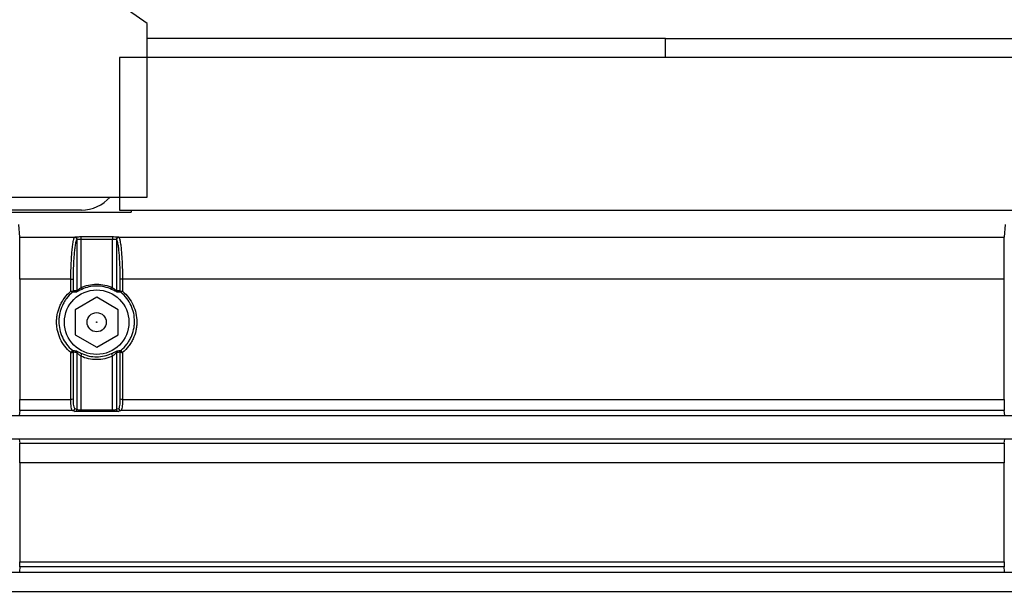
# Model space of a CAD drawing. Header units: millimetres. Extents: x 25 to 1935, y 715 to 2336.
# Tile 192 of 252: x 1663 to 1689, y 869 to 884. Entities that reach past the tile are written whole.
import ezdxf

# ---------------------------------------------------------------- set-up
doc = ezdxf.new("R2010")
doc.units = ezdxf.units.MM
doc.header["$LTSCALE"] = 2
doc.layers.get('0').update_dxf_attribs({"color": 2})

msp = doc.modelspace()

# ---------------------------------------------------------------- linework, layer by layer
at = {"color": 2, "linetype": 'Continuous', "lineweight": 30}
for p, q in [((1666.334, 883.813), (1653.041, 893.121)), ((1666.334, 879.262), (1666.334, 883.813)), ((1679.913, 883.42), (1666.334, 883.42)), ((1679.913, 882.92), (1679.913, 883.42)), ((1679.913, 883.42), (1753.113, 883.42)), ((1665.613, 882.92), (1665.613, 878.92)), ((1753.413, 882.92), (1665.613, 882.92)), ((1661.243, 879.262), (1666.334, 879.262)), ((1643.347, 878.868), (1665.913, 878.868)), ((1664.613, 878.92), (1661.613, 878.92)), ((1665.613, 878.92), (1753.413, 878.92)), ((1665.913, 878.92), (1665.913, 878.868)), ((1662.999, 878.206), (1662.976, 878.542)), ((1688.81, 878.542), (1688.788, 878.206)), ((1662.999, 878.206), (1664.434, 878.206)), ((1664.434, 878.206), (1664.439, 878.209)), ((1664.498, 878.148), (1664.493, 878.144)), ((1664.597, 878.223), (1665.43, 878.223)), ((1664.597, 878.223), (1664.597, 878.151)), ((1665.43, 878.151), (1664.597, 878.151)), ((1665.43, 878.223), (1665.43, 878.151)), ((1665.533, 878.144), (1665.528, 878.148)), ((1665.587, 878.209), (1665.592, 878.206)), ((1665.592, 878.206), (1688.788, 878.206)), ((1664.336, 877.104), (1663.003, 877.104)), ((1688.783, 877.104), (1665.69, 877.104)), ((1665.013, 876.632), (1664.447, 876.305)), ((1665.579, 876.305), (1665.013, 876.632)), ((1664.447, 876.305), (1664.447, 875.652)), ((1665.579, 875.652), (1665.579, 876.305)), ((1664.447, 875.652), (1665.013, 875.326)), ((1665.013, 875.326), (1665.579, 875.652)), ((1663.003, 873.955), (1664.335, 873.955)), ((1665.691, 873.955), (1688.783, 873.955)), ((1664.596, 873.677), (1664.596, 873.633)), ((1664.596, 873.677), (1665.43, 873.677)), ((1665.43, 873.677), (1665.43, 873.633)), ((1759.732, 873.52), (1644.1, 873.52)), ((1663.001, 873.659), (1662.984, 873.531)), ((1664.378, 873.659), (1663.001, 873.659)), ((1664.439, 873.641), (1664.378, 873.659)), ((1665.43, 873.633), (1664.596, 873.633)), ((1665.648, 873.659), (1665.587, 873.641)), ((1688.785, 873.659), (1665.648, 873.659)), ((1688.802, 873.531), (1688.785, 873.659)), ((1644.1, 872.92), (1759.762, 872.92)), ((1662.985, 872.91), (1663, 872.806)), ((1688.787, 872.806), (1688.801, 872.91)), ((1663, 872.806), (1688.787, 872.806)), ((1688.783, 872.294), (1663.003, 872.294)), ((1663.002, 869.559), (1662.993, 869.44)), ((1688.784, 869.559), (1663.002, 869.559)), ((1663.003, 869.695), (1688.783, 869.695)), ((1688.793, 869.44), (1688.784, 869.559)), ((1644.1, 869.422), (1800.04, 869.422)), ((1625.983, 868.92), (1800.044, 868.92))]:
    msp.add_line(p, q, dxfattribs=at)
at = {"color": 2, "linetype": 'Continuous', "lineweight": 30, "flags": 128}
for points in [[(1664.437, 873.716), (1664.457, 873.71), (1664.498, 873.698)], [(1665.528, 873.698), (1665.549, 873.704), (1665.589, 873.716)]]:
    msp.add_lwpolyline(points, dxfattribs=at)
at = {"color": 2, "linetype": 'Continuous', "lineweight": 30}
for radius in [0.846, 0.251]:
    msp.add_circle((1665.013, 875.979), radius, dxfattribs=at)
for centre, radius, start, end in [((1664.613, 879.92), 1, 270, 318.831), ((1664.438, 878.149), 0.0607, 358.9067, 88.4569), ((1665.589, 878.149), 0.0607, 91.5431, 181.0933), ((1664.347, 876.898), 0.107, 264.1441, 296.5886), ((1664.424, 876.854), 0.108, 215.4394, 242.3208), ((1664.336, 876.804), 0.0599, 310.269, 358.2303), ((1664.438, 876.818), 0.06, 305.296, 358.0723), ((1664.736, 876.938), 0.15, 201.7795, 220.1543), ((1665.29, 876.938), 0.15, 319.8457, 338.2205), ((1665.588, 876.818), 0.06, 181.9277, 234.704), ((1665.691, 876.804), 0.0599, 181.7697, 229.731), ((1665.679, 876.898), 0.107, 243.4114, 275.8559), ((1665.602, 876.854), 0.108, 297.6792, 324.5606), ((1664.236, 875.29), 0.147, 312.7, 340.7645), ((1664.335, 875.197), 0.06, 357.0434, 48.1528), ((1664.438, 875.181), 0.0601, 357.1995, 53.3143), ((1665.588, 875.181), 0.0601, 126.6857, 182.8005), ((1665.691, 875.197), 0.06, 131.8472, 182.9566), ((1665.79, 875.29), 0.147, 199.2355, 227.3), ((1664.347, 875.281), 0.0995, 263.753, 298.9742), ((1664.405, 875.2), 0.221, 329.9581, 349.0246), ((1665.621, 875.2), 0.221, 190.9754, 210.0419), ((1665.68, 875.281), 0.0995, 241.0258, 276.247), ((1664.346, 874.049), 0.0945, 263.4856, 300.7486), ((1665.68, 874.049), 0.0945, 239.2514, 276.5144), ((1664.377, 873.719), 0.0601, 270.9707, 357.1028), ((1664.438, 873.701), 0.0601, 270.9707, 357.1004), ((1665.588, 873.701), 0.0601, 182.8996, 269.0293), ((1665.649, 873.719), 0.0601, 182.8972, 269.0293)]:
    msp.add_arc(centre, radius, start, end, dxfattribs=at)
for points, knots in [([(1663.003, 877.104), (1663.003, 877.209), (1663.003, 877.316), (1663.003, 877.529), (1663.003, 877.638), (1663.002, 877.794), (1663.002, 877.846), (1663.001, 877.946), (1663.001, 877.993), (1663.001, 878.059), (1663.001, 878.08), (1663, 878.118), (1663, 878.135), (1663, 878.166), (1663, 878.178), (1662.999, 878.197), (1662.999, 878.203), (1662.999, 878.206)], [0, 0, 0, 0, 0.25, 0.25, 0.5, 0.5, 0.625, 0.625, 0.75, 0.75, 0.8125, 0.8125, 0.875, 0.875, 0.9375, 0.9375, 1, 1, 1, 1]), ([(1664.336, 877.104), (1664.336, 877.13), (1664.337, 877.157), (1664.337, 877.21), (1664.337, 877.237), (1664.339, 877.316), (1664.34, 877.37), (1664.344, 877.476), (1664.346, 877.53), (1664.352, 877.637), (1664.355, 877.691), (1664.363, 877.796), (1664.367, 877.848), (1664.377, 877.947), (1664.383, 877.995), (1664.396, 878.082), (1664.403, 878.121), (1664.414, 878.166), (1664.418, 878.178), (1664.424, 878.192), (1664.426, 878.196), (1664.43, 878.203), (1664.432, 878.205), (1664.434, 878.206)], [0, 0, 0, 0, 0.0625, 0.0625, 0.125, 0.125, 0.25, 0.25, 0.375, 0.375, 0.5, 0.5, 0.625, 0.625, 0.75, 0.75, 0.875, 0.875, 0.9375, 0.9375, 0.96875, 0.96875, 1, 1, 1, 1]), ([(1664.493, 878.144), (1664.489, 878.142), (1664.484, 878.136), (1664.475, 878.117), (1664.471, 878.104), (1664.459, 878.06), (1664.452, 878.022), (1664.439, 877.939), (1664.434, 877.895), (1664.424, 877.801), (1664.42, 877.753), (1664.413, 877.656), (1664.409, 877.606), (1664.404, 877.507), (1664.402, 877.458), (1664.397, 877.31), (1664.396, 877.212), (1664.396, 877.115)], [0, 0, 0, 0, 0.0625, 0.0625, 0.125, 0.125, 0.25, 0.25, 0.375, 0.375, 0.5, 0.5, 0.625, 0.625, 0.75, 0.75, 1, 1, 1, 1]), ([(1664.434, 878.206), (1664.45, 878.206), (1664.465, 878.199), (1664.487, 878.176), (1664.493, 878.16), (1664.493, 878.144)], [0, 0, 0, 0, 0.5, 0.5, 1, 1, 1, 1]), ([(1664.439, 878.209), (1664.446, 878.213), (1664.465, 878.217), (1664.523, 878.222), (1664.559, 878.223), (1664.597, 878.223)], [0, 0, 0, 0, 0.5, 0.5, 1, 1, 1, 1]), ([(1664.597, 878.151), (1664.573, 878.151), (1664.55, 878.151), (1664.514, 878.15), (1664.502, 878.149), (1664.498, 878.148)], [0, 0, 0, 0, 0.5, 0.5, 1, 1, 1, 1]), ([(1665.43, 878.223), (1665.467, 878.223), (1665.504, 878.222), (1665.561, 878.217), (1665.58, 878.213), (1665.587, 878.209)], [0, 0, 0, 0, 0.5, 0.5, 1, 1, 1, 1]), ([(1665.528, 878.148), (1665.524, 878.149), (1665.512, 878.15), (1665.476, 878.151), (1665.453, 878.151), (1665.43, 878.151)], [0, 0, 0, 0, 0.5, 0.5, 1, 1, 1, 1]), ([(1665.592, 878.206), (1665.577, 878.206), (1665.561, 878.199), (1665.539, 878.176), (1665.533, 878.16), (1665.533, 878.144)], [0, 0, 0, 0, 0.5, 0.5, 1, 1, 1, 1]), ([(1665.631, 877.115), (1665.631, 877.212), (1665.629, 877.312), (1665.622, 877.509), (1665.617, 877.608), (1665.606, 877.755), (1665.602, 877.802), (1665.593, 877.895), (1665.587, 877.94), (1665.578, 878.002), (1665.574, 878.021), (1665.567, 878.058), (1665.563, 878.075), (1665.555, 878.105), (1665.551, 878.117), (1665.542, 878.136), (1665.538, 878.142), (1665.533, 878.144)], [0, 0, 0, 0, 0.25, 0.25, 0.5, 0.5, 0.625, 0.625, 0.75, 0.75, 0.8125, 0.8125, 0.875, 0.875, 0.9375, 0.9375, 1, 1, 1, 1]), ([(1665.592, 878.206), (1665.6, 878.201), (1665.608, 878.181), (1665.619, 878.136), (1665.623, 878.119), (1665.63, 878.081), (1665.633, 878.06), (1665.643, 877.995), (1665.649, 877.947), (1665.659, 877.848), (1665.663, 877.797), (1665.671, 877.692), (1665.675, 877.638), (1665.68, 877.532), (1665.682, 877.478), (1665.688, 877.318), (1665.69, 877.21), (1665.69, 877.104)], [0, 0, 0, 0, 0.125, 0.125, 0.1875, 0.1875, 0.25, 0.25, 0.375, 0.375, 0.5, 0.5, 0.625, 0.625, 0.75, 0.75, 1, 1, 1, 1]), ([(1688.783, 877.104), (1688.783, 877.21), (1688.783, 877.316), (1688.784, 877.53), (1688.784, 877.638), (1688.784, 877.795), (1688.784, 877.847), (1688.785, 877.946), (1688.785, 877.994), (1688.786, 878.059), (1688.786, 878.08), (1688.786, 878.118), (1688.786, 878.136), (1688.787, 878.166), (1688.787, 878.178), (1688.787, 878.197), (1688.787, 878.204), (1688.788, 878.206)], [0, 0, 0, 0, 0.25, 0.25, 0.5, 0.5, 0.625, 0.625, 0.75, 0.75, 0.8125, 0.8125, 0.875, 0.875, 0.9375, 0.9375, 1, 1, 1, 1]), ([(1664.336, 877.104), (1664.35, 877.104), (1664.364, 877.105), (1664.386, 877.109), (1664.393, 877.112), (1664.396, 877.115)], [0, 0, 0, 0, 0.5, 0.5, 1, 1, 1, 1]), ([(1665.69, 877.104), (1665.676, 877.104), (1665.662, 877.105), (1665.641, 877.109), (1665.633, 877.112), (1665.631, 877.115)], [0, 0, 0, 0, 0.5, 0.5, 1, 1, 1, 1]), ([(1664.336, 875.182), (1664.276, 875.232), (1664.224, 875.288), (1664.131, 875.409), (1664.091, 875.476), (1664.027, 875.614), (1664.003, 875.686), (1663.978, 875.798), (1663.972, 875.836), (1663.964, 875.911), (1663.96, 875.987), (1663.964, 876.062), (1663.972, 876.138), (1663.978, 876.176), (1664.003, 876.287), (1664.027, 876.359), (1664.075, 876.463), (1664.093, 876.498), (1664.133, 876.563), (1664.155, 876.595), (1664.224, 876.686), (1664.277, 876.741), (1664.336, 876.792)], [0, 0, 0, 0, 0.125, 0.125, 0.25, 0.25, 0.375, 0.375, 0.4375, 0.4375, 0.5, 0.5625, 0.5625, 0.625, 0.625, 0.75, 0.75, 0.8125, 0.8125, 0.875, 0.875, 1, 1, 1, 1]), ([(1664.374, 876.759), (1664.318, 876.711), (1664.268, 876.659), (1664.203, 876.573), (1664.182, 876.543), (1664.145, 876.481), (1664.128, 876.449), (1664.083, 876.351), (1664.06, 876.283), (1664.037, 876.178), (1664.031, 876.142), (1664.023, 876.071), (1664.021, 876.035), (1664.022, 875.928), (1664.029, 875.857), (1664.06, 875.716), (1664.083, 875.649), (1664.144, 875.519), (1664.182, 875.456), (1664.269, 875.342), (1664.319, 875.289), (1664.375, 875.242)], [0, 0, 0, 0, 0.125, 0.125, 0.1875, 0.1875, 0.25, 0.25, 0.375, 0.375, 0.4375, 0.4375, 0.5, 0.5, 0.625, 0.625, 0.75, 0.75, 0.875, 0.875, 1, 1, 1, 1]), ([(1664.621, 876.841), (1664.588, 876.825), (1664.553, 876.808), (1664.512, 876.786), (1664.5, 876.78), (1664.482, 876.772), (1664.476, 876.769), (1664.473, 876.769)], [0, 0, 0, 0, 0.5, 0.5, 0.75, 0.75, 1, 1, 1, 1]), ([(1664.498, 876.816), (1664.5, 876.815), (1664.505, 876.816), (1664.519, 876.824), (1664.527, 876.83), (1664.555, 876.851), (1664.576, 876.867), (1664.597, 876.882)], [0, 0, 0, 0, 0.25, 0.25, 0.5, 0.5, 1, 1, 1, 1]), ([(1664.597, 876.882), (1664.662, 876.913), (1664.729, 876.935), (1664.869, 876.966), (1664.941, 876.974), (1665.084, 876.974), (1665.155, 876.967), (1665.296, 876.936), (1665.364, 876.913), (1665.43, 876.882)], [0, 0, 0, 0, 0.25, 0.25, 0.5, 0.5, 0.75, 0.75, 1, 1, 1, 1]), ([(1665.405, 876.841), (1665.343, 876.87), (1665.279, 876.891), (1665.147, 876.92), (1665.08, 876.928), (1664.946, 876.928), (1664.877, 876.92), (1664.746, 876.891), (1664.683, 876.87), (1664.621, 876.841)], [0, 0, 0, 0, 0.25, 0.25, 0.5, 0.5, 0.75, 0.75, 1, 1, 1, 1]), ([(1665.553, 876.769), (1665.55, 876.769), (1665.544, 876.772), (1665.526, 876.78), (1665.514, 876.787), (1665.473, 876.808), (1665.439, 876.825), (1665.405, 876.841)], [0, 0, 0, 0, 0.25, 0.25, 0.5, 0.5, 1, 1, 1, 1]), ([(1665.43, 876.882), (1665.45, 876.867), (1665.471, 876.851), (1665.499, 876.83), (1665.507, 876.824), (1665.521, 876.816), (1665.526, 876.815), (1665.528, 876.816)], [0, 0, 0, 0, 0.5, 0.5, 0.75, 0.75, 1, 1, 1, 1]), ([(1665.651, 875.242), (1665.708, 875.289), (1665.757, 875.342), (1665.823, 875.427), (1665.843, 875.457), (1665.88, 875.518), (1665.897, 875.55), (1665.943, 875.648), (1665.966, 875.716), (1665.989, 875.82), (1665.995, 875.856), (1666.003, 875.928), (1666.005, 875.963), (1666.005, 876.07), (1665.997, 876.142), (1665.967, 876.282), (1665.944, 876.35), (1665.884, 876.481), (1665.846, 876.544), (1665.758, 876.659), (1665.708, 876.711), (1665.652, 876.759)], [0, 0, 0, 0, 0.125, 0.125, 0.1875, 0.1875, 0.25, 0.25, 0.375, 0.375, 0.4375, 0.4375, 0.5, 0.5, 0.625, 0.625, 0.75, 0.75, 0.875, 0.875, 1, 1, 1, 1]), ([(1665.69, 876.792), (1665.75, 876.741), (1665.802, 876.686), (1665.895, 876.564), (1665.935, 876.497), (1665.999, 876.359), (1666.024, 876.287), (1666.056, 876.137), (1666.065, 876.061), (1666.064, 875.948), (1666.062, 875.91), (1666.054, 875.834), (1666.048, 875.796), (1666.023, 875.685), (1665.999, 875.614), (1665.951, 875.51), (1665.933, 875.476), (1665.893, 875.41), (1665.872, 875.379), (1665.803, 875.288), (1665.75, 875.232), (1665.691, 875.182)], [0, 0, 0, 0, 0.125, 0.125, 0.25, 0.25, 0.375, 0.375, 0.5, 0.5, 0.5625, 0.5625, 0.625, 0.625, 0.75, 0.75, 0.8125, 0.8125, 0.875, 0.875, 1, 1, 1, 1]), ([(1665.008, 875.975), (1665.009, 875.974), (1665.01, 875.974), (1665.011, 875.974), (1665.011, 875.973), (1665.012, 875.973), (1665.013, 875.973), (1665.014, 875.973), (1665.015, 875.973), (1665.015, 875.973), (1665.016, 875.974), (1665.017, 875.974), (1665.017, 875.974), (1665.018, 875.975), (1665.019, 875.975), (1665.019, 875.976), (1665.02, 875.977), (1665.02, 875.978), (1665.02, 875.978), (1665.021, 875.979), (1665.021, 875.98), (1665.021, 875.981), (1665.021, 875.982), (1665.02, 875.983), (1665.02, 875.984), (1665.02, 875.985), (1665.019, 875.986), (1665.019, 875.986), (1665.018, 875.987), (1665.017, 875.988), (1665.016, 875.988), (1665.016, 875.988), (1665.015, 875.989), (1665.014, 875.989), (1665.013, 875.989), (1665.012, 875.989), (1665.012, 875.989), (1665.011, 875.988), (1665.01, 875.988), (1665.009, 875.988), (1665.009, 875.987), (1665.008, 875.987), (1665.008, 875.986), (1665.007, 875.986), (1665.007, 875.985), (1665.006, 875.984), (1665.006, 875.983), (1665.006, 875.983), (1665.006, 875.982), (1665.006, 875.981), (1665.006, 875.98), (1665.006, 875.979), (1665.006, 875.978), (1665.007, 875.977), (1665.007, 875.976), (1665.008, 875.976), (1665.008, 875.975), (1665.008, 875.975)], [0, 0, 0, 0, 0.0000125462, 0.0000125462, 0.0000125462, 0.0000250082, 0.0000250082, 0.0000250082, 0.0000367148, 0.0000367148, 0.0000367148, 0.0000483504, 0.0000483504, 0.0000483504, 0.0000605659, 0.0000605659, 0.0000605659, 0.0000738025, 0.0000738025, 0.0000738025, 0.0000881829, 0.0000881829, 0.0000881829, 0.0001033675, 0.0001033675, 0.0001033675, 0.0001185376, 0.0001185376, 0.0001185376, 0.0001327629, 0.0001327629, 0.0001327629, 0.0001456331, 0.0001456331, 0.0001456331, 0.0001574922, 0.0001574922, 0.0001574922, 0.0001690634, 0.0001690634, 0.0001690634, 0.0001810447, 0.0001810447, 0.0001810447, 0.0001939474, 0.0001939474, 0.0001939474, 0.0002080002, 0.0002080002, 0.0002080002, 0.0002230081, 0.0002230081, 0.0002230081, 0.0002382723, 0.0002382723, 0.0002382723, 0.0002481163, 0.0002481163, 0.0002481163, 0.0002481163]), ([(1664.474, 875.229), (1664.477, 875.229), (1664.484, 875.226), (1664.502, 875.218), (1664.513, 875.212), (1664.552, 875.192), (1664.586, 875.174), (1664.622, 875.157)], [0, 0, 0, 0, 0.25, 0.25, 0.5, 0.5, 1, 1, 1, 1]), ([(1665.404, 875.157), (1665.441, 875.174), (1665.474, 875.192), (1665.526, 875.219), (1665.545, 875.229), (1665.552, 875.229)], [0, 0, 0, 0, 0.5, 0.5, 1, 1, 1, 1]), ([(1664.597, 875.089), (1664.573, 875.107), (1664.552, 875.125), (1664.526, 875.15), (1664.518, 875.158), (1664.506, 875.17), (1664.501, 875.176), (1664.498, 875.178)], [0, 0, 0, 0, 0.5, 0.5, 0.75, 0.75, 1, 1, 1, 1]), ([(1665.43, 875.089), (1665.364, 875.058), (1665.297, 875.036), (1665.158, 875.005), (1665.085, 874.997), (1664.942, 874.997), (1664.871, 875.004), (1664.73, 875.035), (1664.662, 875.058), (1664.597, 875.089)], [0, 0, 0, 0, 0.25, 0.25, 0.5, 0.5, 0.75, 0.75, 1, 1, 1, 1]), ([(1664.622, 875.157), (1664.683, 875.129), (1664.747, 875.107), (1664.88, 875.078), (1664.946, 875.071), (1665.081, 875.071), (1665.149, 875.079), (1665.279, 875.108), (1665.343, 875.129), (1665.404, 875.157)], [0, 0, 0, 0, 0.25, 0.25, 0.5, 0.5, 0.75, 0.75, 1, 1, 1, 1]), ([(1665.528, 875.178), (1665.526, 875.176), (1665.521, 875.171), (1665.508, 875.158), (1665.5, 875.15), (1665.475, 875.125), (1665.454, 875.107), (1665.43, 875.089)], [0, 0, 0, 0, 0.25, 0.25, 0.5, 0.5, 1, 1, 1, 1]), ([(1663.001, 873.659), (1663.001, 873.661), (1663.002, 873.67), (1663.002, 873.7), (1663.002, 873.721), (1663.003, 873.8), (1663.003, 873.874), (1663.003, 873.955)], [0, 0, 0, 0, 0.25, 0.25, 0.5, 0.5, 1, 1, 1, 1]), ([(1664.378, 873.659), (1664.372, 873.661), (1664.366, 873.67), (1664.355, 873.7), (1664.351, 873.721), (1664.339, 873.8), (1664.335, 873.873), (1664.335, 873.955)], [0, 0, 0, 0, 0.25, 0.25, 0.5, 0.5, 1, 1, 1, 1]), ([(1664.394, 873.968), (1664.394, 873.898), (1664.398, 873.836), (1664.41, 873.768), (1664.415, 873.751), (1664.425, 873.725), (1664.431, 873.718), (1664.437, 873.716)], [0, 0, 0, 0, 0.5, 0.5, 0.75, 0.75, 1, 1, 1, 1]), ([(1665.589, 873.716), (1665.602, 873.72), (1665.613, 873.746), (1665.624, 873.814), (1665.627, 873.84), (1665.631, 873.901), (1665.632, 873.933), (1665.632, 873.968)], [0, 0, 0, 0, 0.5, 0.5, 0.75, 0.75, 1, 1, 1, 1]), ([(1665.691, 873.955), (1665.691, 873.914), (1665.69, 873.876), (1665.686, 873.805), (1665.683, 873.774), (1665.672, 873.695), (1665.661, 873.663), (1665.648, 873.659)], [0, 0, 0, 0, 0.25, 0.25, 0.5, 0.5, 1, 1, 1, 1]), ([(1688.783, 873.955), (1688.783, 873.914), (1688.783, 873.876), (1688.783, 873.806), (1688.784, 873.774), (1688.784, 873.695), (1688.785, 873.664), (1688.785, 873.659)], [0, 0, 0, 0, 0.25, 0.25, 0.5, 0.5, 1, 1, 1, 1]), ([(1664.498, 873.698), (1664.502, 873.692), (1664.513, 873.687), (1664.548, 873.68), (1664.572, 873.677), (1664.596, 873.677)], [0, 0, 0, 0, 0.5, 0.5, 1, 1, 1, 1]), ([(1665.43, 873.677), (1665.455, 873.677), (1665.478, 873.68), (1665.513, 873.687), (1665.524, 873.692), (1665.528, 873.698)], [0, 0, 0, 0, 0.5, 0.5, 1, 1, 1, 1]), ([(1664.596, 873.633), (1664.558, 873.633), (1664.521, 873.634), (1664.464, 873.637), (1664.446, 873.639), (1664.439, 873.641)], [0, 0, 0, 0, 0.5, 0.5, 1, 1, 1, 1]), ([(1665.587, 873.641), (1665.581, 873.639), (1665.562, 873.637), (1665.505, 873.634), (1665.468, 873.633), (1665.43, 873.633)], [0, 0, 0, 0, 0.5, 0.5, 1, 1, 1, 1]), ([(1663.003, 872.294), (1663.003, 872.323), (1663.003, 872.353), (1663.003, 872.413), (1663.003, 872.443), (1663.003, 872.532), (1663.002, 872.589), (1663.002, 872.662), (1663.002, 872.685), (1663.001, 872.725), (1663.001, 872.742), (1663.001, 872.771), (1663, 872.783), (1663, 872.799), (1663, 872.804), (1663, 872.806)], [0, 0, 0, 0, 0.125, 0.125, 0.25, 0.25, 0.5, 0.5, 0.625, 0.625, 0.75, 0.75, 0.875, 0.875, 1, 1, 1, 1]), ([(1688.787, 872.806), (1688.786, 872.804), (1688.786, 872.799), (1688.786, 872.783), (1688.786, 872.771), (1688.785, 872.728), (1688.785, 872.687), (1688.784, 872.614), (1688.784, 872.587), (1688.784, 872.532), (1688.784, 872.503), (1688.783, 872.443), (1688.783, 872.413), (1688.783, 872.353), (1688.783, 872.323), (1688.783, 872.294)], [0, 0, 0, 0, 0.125, 0.125, 0.25, 0.25, 0.5, 0.5, 0.625, 0.625, 0.75, 0.75, 0.875, 0.875, 1, 1, 1, 1]), ([(1663.002, 869.559), (1663.003, 869.562), (1663.003, 869.577), (1663.003, 869.625), (1663.003, 869.658), (1663.003, 869.695)], [0, 0, 0, 0, 0.5, 0.5, 1, 1, 1, 1]), ([(1688.783, 869.695), (1688.783, 869.658), (1688.783, 869.625), (1688.784, 869.577), (1688.784, 869.562), (1688.784, 869.559)], [0, 0, 0, 0, 0.5, 0.5, 1, 1, 1, 1])]:
    msp.add_open_spline(points, degree=3, knots=knots, dxfattribs=at)
for points in [[(1664.498, 876.816), (1664.498, 877.259), (1664.498, 877.703), (1664.498, 878.148)], [(1664.597, 878.151), (1664.597, 877.727), (1664.597, 877.304), (1664.597, 876.882)], [(1665.43, 876.882), (1665.43, 877.304), (1665.43, 877.727), (1665.43, 878.151)], [(1665.528, 878.148), (1665.528, 877.703), (1665.528, 877.259), (1665.528, 876.816)], [(1663.003, 877.104), (1663.003, 876.049), (1663.003, 874.999), (1663.003, 873.955)], [(1664.336, 876.792), (1664.336, 876.896), (1664.336, 877), (1664.336, 877.104)], [(1664.396, 877.115), (1664.395, 877.011), (1664.395, 876.906), (1664.395, 876.802)], [(1665.631, 876.802), (1665.631, 876.906), (1665.631, 877.011), (1665.631, 877.115)], [(1665.69, 877.104), (1665.69, 877), (1665.69, 876.896), (1665.69, 876.792)], [(1688.783, 873.955), (1688.783, 874.999), (1688.783, 876.049), (1688.783, 877.104)], [(1664.473, 876.769), (1664.44, 876.767), (1664.407, 876.764), (1664.374, 876.759)], [(1664.395, 876.802), (1664.43, 876.809), (1664.464, 876.813), (1664.498, 876.816)], [(1665.528, 876.816), (1665.562, 876.813), (1665.597, 876.809), (1665.631, 876.802)], [(1665.652, 876.759), (1665.619, 876.764), (1665.586, 876.767), (1665.553, 876.769)], [(1664.375, 875.242), (1664.408, 875.236), (1664.441, 875.232), (1664.474, 875.229)], [(1665.552, 875.229), (1665.585, 875.232), (1665.618, 875.236), (1665.651, 875.242)], [(1664.335, 873.955), (1664.335, 874.363), (1664.336, 874.772), (1664.336, 875.182)], [(1664.395, 875.194), (1664.395, 874.785), (1664.394, 874.376), (1664.394, 873.968)], [(1664.498, 875.178), (1664.464, 875.182), (1664.429, 875.187), (1664.395, 875.194)], [(1664.498, 873.698), (1664.498, 874.19), (1664.498, 874.683), (1664.498, 875.178)], [(1664.597, 875.089), (1664.597, 874.617), (1664.597, 874.147), (1664.596, 873.677)], [(1665.43, 873.677), (1665.43, 874.147), (1665.43, 874.617), (1665.43, 875.089)], [(1665.632, 875.194), (1665.597, 875.187), (1665.563, 875.182), (1665.528, 875.178)], [(1665.528, 875.178), (1665.528, 874.683), (1665.528, 874.19), (1665.528, 873.698)], [(1665.632, 873.968), (1665.632, 874.376), (1665.632, 874.785), (1665.632, 875.194)], [(1665.691, 875.182), (1665.691, 874.772), (1665.691, 874.363), (1665.691, 873.955)], [(1663.003, 872.294), (1663.003, 871.423), (1663.003, 870.556), (1663.003, 869.695)], [(1688.783, 869.695), (1688.783, 870.556), (1688.783, 871.423), (1688.783, 872.294)]]:
    msp.add_open_spline(points, degree=3, dxfattribs=at)

doc.saveas('drawing.dxf')
